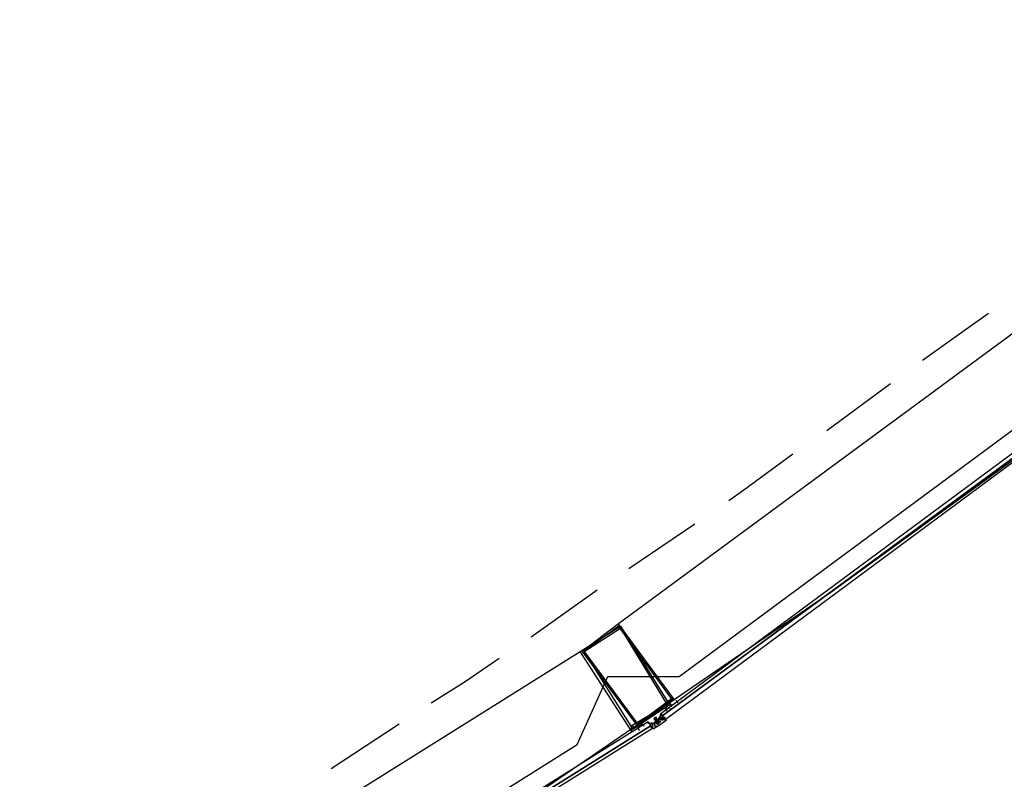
# Model space of a CAD drawing. Header units: feet. Extents: x -79 to 198, y -22 to 181.
# Tile 70 of 203: x 109.43 to 115.61, y 30.59 to 35.35. Entities that reach past the tile are written whole.
import ezdxf

# ---------------------------------------------------------------- set-up
doc = ezdxf.new("R2010")
doc.units = ezdxf.units.FT
doc.layers.add('A-AREA-UNIDAD', color=30, linetype='CONTINUOUS')
doc.layers.add('A-LINEA', color=7, linetype='CONTINUOUS')

msp = doc.modelspace()

# ---------------------------------------------------------------- linework, layer by layer
at = {"layer": 'A-AREA-UNIDAD'}
msp.add_lwpolyline([(106.88, 27.0756), (109.6, 28.7289), (109.728, 29.0844), (110.24, 29.12), (112.928, 30.8089), (113.12, 31.2356), (113.568, 31.2356), (116.24, 33.2089), (116.4, 33.6356), (116.88, 33.6889), (119.44, 35.6444)], dxfattribs=at)
at = {"layer": 'A-LINEA'}
for p, q in [((116.1733, 33.7644), (113.1867, 31.5644)), ((115.0933, 33.2178), (115.5067, 33.5111)), ((114.4933, 32.7778), (114.8933, 33.0711)), ((113.2533, 31.9111), (113.6667, 32.1911)), ((112.64, 31.4844), (113.0533, 31.7778)), ((109.8133, 29.4311), (112.9467, 31.3911)), ((113.5333, 31.0578), (113.5333, 31.0578)), ((113.5333, 31.0578), (113.5333, 31.0578)), ((113.5467, 31.0578), (113.5467, 31.0578)), ((113.4533, 31.0044), (113.4533, 31.0044)), ((113.4533, 30.9911), (113.4533, 31.0044)), ((113.4533, 31.0044), (113.4533, 31.0044)), ((113.4533, 31.0044), (113.4533, 31.0044)), ((113.4533, 31.0044), (113.4533, 31.0044)), ((113.4533, 30.9911), (113.4533, 30.9911)), ((113.4533, 30.9911), (113.4533, 30.9911)), ((113.4667, 30.9911), (113.4533, 30.9911)), ((113.4533, 30.9911), (113.4533, 30.9911)), ((113.4533, 30.9778), (113.4533, 30.9911)), ((113.4533, 30.9911), (113.4533, 30.9911)), ((113.4533, 30.9911), (113.4533, 30.9911)), ((113.4667, 30.9911), (113.4667, 30.9911)), ((113.4667, 30.9911), (113.4667, 30.9911)), ((113.4667, 30.9911), (113.4667, 30.9911)), ((113.4667, 30.9911), (113.4667, 30.9911)), ((113.4667, 30.9911), (113.4667, 30.9911)), ((113.4667, 30.9911), (113.4667, 30.9911)), ((113.4667, 30.9911), (113.4667, 30.9911)), ((111.3867, 30.6578), (111.8133, 30.9378)), ((113.3733, 30.9511), (113.3733, 30.9511)), ((113.3733, 30.9511), (113.3733, 30.9378)), ((113.3733, 30.9511), (113.3733, 30.9511)), ((113.3733, 30.9511), (113.3733, 30.9511)), ((113.3733, 30.9511), (113.3733, 30.9511)), ((113.3867, 30.9511), (113.3867, 30.9511)), ((113.3867, 30.9378), (113.3867, 30.9378)), ((113.3867, 30.9378), (113.3867, 30.9378)), ((113.3867, 30.9378), (113.3867, 30.9244)), ((113.3867, 30.9378), (113.3867, 30.9378)), ((113.3867, 30.9378), (113.3867, 30.9378)), ((113.3867, 30.9378), (113.3867, 30.9378)), ((113.3867, 30.9378), (113.3867, 30.9378)), ((113.3867, 30.9378), (113.3867, 30.9378)), ((113.3867, 30.9378), (113.3867, 30.9378)), ((113.3867, 30.9378), (113.4, 30.9378)), ((113.3867, 30.9378), (113.3867, 30.9378)), ((113.3867, 30.9378), (113.3867, 30.9378)), ((113.3867, 30.9378), (113.3867, 30.9378)), ((113.3867, 30.9378), (113.3867, 30.9378)), ((113.3867, 30.9378), (113.3867, 30.9378)), ((113.4, 30.9378), (113.4, 30.9378)), ((113.4, 30.9378), (113.4, 30.9378)), ((113.4, 30.9378), (113.4, 30.9378)), ((113.4, 30.9378), (113.4, 30.9378)), ((113.4, 30.9378), (113.4, 30.9378)), ((113.4, 30.9378), (113.4, 30.9378)), ((113.4, 30.9378), (113.4, 30.9378)), ((113.4, 30.9378), (113.4, 30.9378)), ((113.4, 30.9378), (113.4, 30.9378)), ((113.4, 30.9378), (113.4, 30.9378)), ((113.4, 30.9378), (113.4, 30.9378)), ((113.4, 30.9378), (113.4, 30.9378)), ((113.4, 30.9378), (113.4, 30.9378)), ((113.4, 30.9378), (113.4, 30.9378)), ((113.4, 30.9378), (113.4, 30.9378)), ((113.4, 30.9378), (113.4, 30.9378)), ((113.4, 30.9378), (113.4, 30.9378)), ((113.4, 30.9378), (113.4, 30.9378)), ((113.4133, 30.9378), (113.4, 30.9378)), ((113.4133, 30.9378), (113.4, 30.9378)), ((113.4, 30.9378), (113.4, 30.9378)), ((113.4133, 30.9378), (113.4, 30.9378)), ((113.4, 30.9378), (113.4, 30.9378)), ((113.4, 30.9378), (113.4, 30.9378)), ((113.4, 30.9378), (113.4, 30.9378)), ((113.4, 30.9378), (113.4, 30.9378)), ((113.4, 30.9378), (113.4, 30.9378)), ((113.4, 30.9378), (113.4, 30.9378)), ((113.4, 30.9378), (113.4, 30.9378)), ((113.4, 30.9244), (113.4, 30.9378)), ((113.4, 30.9378), (113.4, 30.9378)), ((113.4, 30.9378), (113.4, 30.9378)), ((113.4, 30.9378), (113.4, 30.9378)), ((113.4, 30.9378), (113.4, 30.9378)), ((113.4, 30.9378), (113.4, 30.9378)), ((113.4, 30.9378), (113.4, 30.9378)), ((113.4545, 30.9357), (113.4054, 30.9049)), ((113.4133, 30.9644), (113.4133, 30.9644)), ((113.4267, 30.9644), (113.4133, 30.9644)), ((113.4133, 30.9644), (113.4133, 30.9644)), ((113.4267, 30.9644), (113.4133, 30.9644)), ((113.4133, 30.9644), (113.4133, 30.9644)), ((113.4267, 30.9644), (113.4133, 30.9644)), ((113.4133, 30.9644), (113.4133, 30.9644)), ((113.4133, 30.9644), (113.4267, 30.9644)), ((113.4133, 30.9644), (113.4133, 30.9644)), ((113.4133, 30.9511), (113.4267, 30.9511)), ((113.4133, 30.9511), (113.4133, 30.9511)), ((113.4133, 30.9511), (113.4133, 30.9511)), ((113.4133, 30.9511), (113.4133, 30.9378)), ((113.4133, 30.9511), (113.4133, 30.9511)), ((113.4133, 30.9511), (113.4133, 30.9511)), ((113.4133, 30.9511), (113.4133, 30.9511)), ((113.4133, 30.9511), (113.4133, 30.9511)), ((113.4133, 30.9511), (113.4133, 30.9511)), ((113.4133, 30.9511), (113.4133, 30.9511)), ((113.4133, 30.9511), (113.4133, 30.9511)), ((113.4133, 30.9511), (113.4133, 30.9511)), ((113.4133, 30.9511), (113.4133, 30.9511)), ((113.4133, 30.9511), (113.4133, 30.9511)), ((113.4133, 30.9511), (113.4133, 30.9511)), ((113.4133, 30.9511), (113.4133, 30.9511)), ((113.4133, 30.9511), (113.4133, 30.9511)), ((113.4133, 30.9378), (113.4133, 30.9511)), ((113.4133, 30.9511), (113.4133, 30.9511)), ((113.4133, 30.9511), (113.4133, 30.9511)), ((113.4133, 30.9511), (113.4133, 30.9511)), ((113.4133, 30.9378), (113.4133, 30.9511)), ((113.4133, 30.9511), (113.4133, 30.9511)), ((113.4133, 30.9511), (113.4133, 30.9511)), ((113.4133, 30.9378), (113.4133, 30.9378)), ((113.4133, 30.9378), (113.4133, 30.9378)), ((113.4133, 30.9378), (113.4133, 30.9378)), ((113.4133, 30.9378), (113.4133, 30.9378)), ((113.4133, 30.9378), (113.4133, 30.9378)), ((113.4133, 30.9378), (113.4133, 30.9378)), ((113.4133, 30.9378), (113.4133, 30.9378)), ((113.4133, 30.9378), (113.4133, 30.9378)), ((113.4133, 30.9378), (113.4133, 30.9378)), ((113.4133, 30.9378), (113.4133, 30.9378)), ((113.4133, 30.9378), (113.4133, 30.9378)), ((113.4133, 30.9378), (113.4133, 30.9378)), ((113.4133, 30.9378), (113.4133, 30.9378)), ((113.4133, 30.9378), (113.4133, 30.9244)), ((113.4133, 30.9378), (113.4133, 30.9378)), ((113.4133, 30.9378), (113.4133, 30.9378)), ((113.4133, 30.9378), (113.4133, 30.9378)), ((113.4133, 30.9378), (113.4133, 30.9378)), ((113.4133, 30.9378), (113.4133, 30.9378)), ((113.4133, 30.9378), (113.4133, 30.9378)), ((113.4133, 30.9378), (113.4133, 30.9378)), ((113.4133, 30.9378), (113.4133, 30.9378)), ((113.4133, 30.9378), (113.4133, 30.9378)), ((113.4133, 30.9378), (113.4133, 30.9378)), ((113.4133, 30.9378), (113.4133, 30.9378)), ((113.4267, 30.9644), (113.4267, 30.9644)), ((113.4267, 30.9644), (113.4267, 30.9644)), ((113.4267, 30.9644), (113.4267, 30.9644)), ((113.4267, 30.9644), (113.4267, 30.9644)), ((113.4267, 30.9644), (113.4267, 30.9644)), ((113.4267, 30.9644), (113.4267, 30.9644)), ((113.4267, 30.9644), (113.4267, 30.9644)), ((113.4267, 30.9644), (113.4267, 30.9644)), ((113.4267, 30.9644), (113.4267, 30.9644)), ((113.4267, 30.9644), (113.4267, 30.9644)), ((113.4267, 30.9644), (113.4267, 30.9644)), ((113.4267, 30.9644), (113.4267, 30.9644)), ((113.4267, 30.9644), (113.4267, 30.9644)), ((113.4267, 30.9644), (113.4267, 30.9644)), ((113.4267, 30.9644), (113.4267, 30.9644)), ((113.4267, 30.9644), (113.4267, 30.9644)), ((113.4267, 30.9644), (113.4267, 30.9644)), ((113.4267, 30.9644), (113.4267, 30.9644)), ((113.4267, 30.9644), (113.44, 30.9644)), ((113.4267, 30.9644), (113.4267, 30.9644)), ((113.4267, 30.9644), (113.44, 30.9644)), ((113.4267, 30.9644), (113.4267, 30.9644)), ((113.4267, 30.9644), (113.4267, 30.9644)), ((113.4267, 30.9644), (113.4267, 30.9644)), ((113.4267, 30.9644), (113.4267, 30.9644)), ((113.4267, 30.9644), (113.4267, 30.9644)), ((113.4267, 30.9644), (113.4267, 30.9644)), ((113.4267, 30.9644), (113.4267, 30.9644)), ((113.4267, 30.9644), (113.4267, 30.9644)), ((113.4267, 30.9644), (113.4267, 30.9644)), ((113.4267, 30.9644), (113.4267, 30.9644)), ((113.4267, 30.9644), (113.4267, 30.9644)), ((113.4267, 30.9644), (113.4267, 30.9644)), ((113.4267, 30.9644), (113.4267, 30.9644)), ((113.4267, 30.9644), (113.4267, 30.9644)), ((113.4267, 30.9644), (113.4267, 30.9644)), ((113.44, 30.9644), (113.4267, 30.9644)), ((113.4267, 30.9511), (113.4267, 30.9644)), ((113.4267, 30.9511), (113.4267, 30.9511)), ((113.4267, 30.9511), (113.4267, 30.9511)), ((113.4267, 30.9511), (113.4267, 30.9511)), ((113.4267, 30.9511), (113.4267, 30.9511)), ((113.4267, 30.9511), (113.4267, 30.9511)), ((113.4267, 30.9511), (113.4267, 30.9511)), ((113.4267, 30.9511), (113.4267, 30.9511)), ((113.4267, 30.9511), (113.4267, 30.9511)), ((113.4267, 30.9511), (113.4267, 30.9511)), ((113.4267, 30.9511), (113.4267, 30.9511)), ((113.4267, 30.9511), (113.4267, 30.9511)), ((113.4267, 30.9511), (113.4267, 30.9511)), ((113.4267, 30.9511), (113.4267, 30.9511)), ((113.4267, 30.9511), (113.4267, 30.9511)), ((113.4267, 30.9511), (113.4267, 30.9378)), ((113.4267, 30.9511), (113.4267, 30.9511)), ((113.44, 30.9511), (113.4267, 30.9511)), ((113.4267, 30.9511), (113.4267, 30.9511)), ((113.44, 30.9511), (113.4267, 30.9511)), ((113.4267, 30.9511), (113.4267, 30.9378)), ((113.4267, 30.9511), (113.4267, 30.9511)), ((113.4267, 30.9511), (113.4267, 30.9511)), ((113.4267, 30.9511), (113.4267, 30.9511)), ((113.4267, 30.9511), (113.4267, 30.9511)), ((113.4267, 30.9511), (113.4267, 30.9511)), ((113.4267, 30.9511), (113.4267, 30.9511)), ((113.4267, 30.9511), (113.4267, 30.9511)), ((113.4267, 30.9511), (113.4267, 30.9511)), ((113.4267, 30.9511), (113.4267, 30.9511)), ((113.4267, 30.9511), (113.4267, 30.9511)), ((113.4267, 30.9511), (113.4267, 30.9511)), ((113.4267, 30.9511), (113.4267, 30.9511)), ((113.4267, 30.9511), (113.4267, 30.9511)), ((113.4267, 30.9511), (113.4267, 30.9511)), ((113.4267, 30.9511), (113.4267, 30.9511)), ((113.4267, 30.9511), (113.4267, 30.9511)), ((113.4267, 30.9511), (113.4267, 30.9511)), ((113.4267, 30.9511), (113.4267, 30.9511)), ((113.4267, 30.9511), (113.4267, 30.9511)), ((113.4267, 30.9511), (113.4267, 30.9511)), ((113.4267, 30.9511), (113.4267, 30.9511)), ((113.4267, 30.9511), (113.4267, 30.9511)), ((113.4267, 30.9511), (113.4267, 30.9511)), ((113.4267, 30.9511), (113.4267, 30.9511)), ((113.4267, 30.9511), (113.4267, 30.9511)), ((113.4267, 30.9511), (113.4267, 30.9511)), ((113.4267, 30.9511), (113.4267, 30.9511)), ((113.4267, 30.9511), (113.4267, 30.9511)), ((113.4267, 30.9511), (113.4267, 30.9511)), ((113.4267, 30.9511), (113.4267, 30.9511)), ((113.44, 30.9511), (113.4267, 30.9511)), ((113.4267, 30.9511), (113.4267, 30.9511)), ((113.4267, 30.9378), (113.4267, 30.9378)), ((113.4267, 30.9378), (113.4267, 30.9378)), ((113.4267, 30.9378), (113.4267, 30.9378)), ((113.4267, 30.9378), (113.4267, 30.9378)), ((113.4267, 30.9378), (113.4267, 30.9378)), ((113.4267, 30.9378), (113.4267, 30.9378)), ((113.4267, 30.9378), (113.4267, 30.9378)), ((113.4267, 30.9378), (113.4267, 30.9378)), ((113.4267, 30.9378), (113.4267, 30.9378)), ((113.4267, 30.9378), (113.4267, 30.9378)), ((113.4267, 30.9378), (113.44, 30.9378)), ((113.4267, 30.9378), (113.4267, 30.9378)), ((113.4267, 30.9378), (113.44, 30.9378)), ((113.4267, 30.9378), (113.4267, 30.9378)), ((113.4267, 30.9378), (113.4267, 30.9378)), ((113.4267, 30.9378), (113.4267, 30.9378)), ((113.4267, 30.9378), (113.4267, 30.9378)), ((113.4267, 30.9378), (113.4267, 30.9378)), ((113.4267, 30.9378), (113.4267, 30.9378)), ((113.4267, 30.9378), (113.4267, 30.9378)), ((113.4267, 30.9378), (113.4267, 30.9378)), ((113.4267, 30.9378), (113.4267, 30.9378)), ((113.4267, 30.9378), (113.4267, 30.9378)), ((113.4267, 30.9378), (113.4267, 30.9378)), ((113.4267, 30.9378), (113.4267, 30.9378)), ((113.4267, 30.9378), (113.4267, 30.9378)), ((113.4267, 30.9378), (113.4267, 30.9378)), ((113.4267, 30.9378), (113.4267, 30.9378)), ((113.4267, 30.9378), (113.4267, 30.9378)), ((113.4267, 30.9378), (113.4267, 30.9378)), ((113.4267, 30.9378), (113.4267, 30.9378)), ((113.44, 30.9644), (113.44, 30.9778)), ((113.44, 30.9644), (113.44, 30.9644)), ((113.44, 30.9644), (113.44, 30.9644)), ((113.44, 30.9644), (113.44, 30.9644)), ((113.44, 30.9644), (113.44, 30.9644)), ((113.44, 30.9644), (113.44, 30.9644)), ((113.44, 30.9644), (113.44, 30.9644)), ((113.44, 30.9644), (113.44, 30.9644)), ((113.44, 30.9644), (113.44, 30.9644)), ((113.44, 30.9644), (113.44, 30.9644)), ((113.44, 30.9644), (113.44, 30.9644)), ((113.44, 30.9644), (113.44, 30.9644)), ((113.44, 30.9644), (113.44, 30.9644)), ((113.44, 30.9644), (113.44, 30.9644)), ((113.44, 30.9644), (113.44, 30.9644)), ((113.44, 30.9644), (113.44, 30.9644)), ((113.44, 30.9644), (113.44, 30.9644)), ((113.44, 30.9644), (113.44, 30.9644)), ((113.44, 30.9644), (113.44, 30.9644)), ((113.44, 30.9644), (113.44, 30.9644)), ((113.44, 30.9644), (113.44, 30.9644)), ((113.44, 30.9644), (113.44, 30.9644)), ((113.44, 30.9644), (113.44, 30.9644)), ((113.44, 30.9644), (113.44, 30.9644)), ((113.44, 30.9644), (113.44, 30.9644)), ((113.44, 30.9644), (113.44, 30.9644)), ((113.44, 30.9511), (113.44, 30.9511)), ((113.44, 30.9511), (113.44, 30.9511)), ((113.44, 30.9511), (113.44, 30.9511)), ((113.44, 30.9378), (113.44, 30.9511)), ((113.44, 30.9511), (113.44, 30.9511)), ((113.44, 30.9511), (113.44, 30.9511)), ((113.44, 30.9511), (113.44, 30.9378)), ((113.44, 30.9511), (113.44, 30.9511)), ((113.44, 30.9511), (113.44, 30.9511)), ((113.44, 30.9511), (113.44, 30.9511)), ((113.44, 30.9511), (113.44, 30.9511)), ((113.44, 30.9511), (113.44, 30.9511)), ((113.44, 30.9511), (113.44, 30.9511)), ((113.44, 30.9511), (113.44, 30.9511)), ((113.44, 30.9511), (113.44, 30.9511)), ((113.44, 30.9511), (113.44, 30.9511)), ((113.44, 30.9511), (113.44, 30.9511)), ((113.44, 30.9511), (113.4533, 30.9511)), ((113.44, 30.9378), (113.44, 30.9511)), ((113.44, 30.9511), (113.44, 30.9511)), ((113.4533, 30.9511), (113.44, 30.9511)), ((113.4533, 30.9511), (113.44, 30.9511)), ((113.44, 30.9511), (113.44, 30.9511)), ((113.44, 30.9511), (113.44, 30.9511)), ((113.44, 30.9511), (113.44, 30.9511)), ((113.44, 30.9511), (113.44, 30.9511)), ((113.44, 30.9511), (113.44, 30.9511)), ((113.44, 30.9511), (113.44, 30.9511)), ((113.44, 30.9511), (113.44, 30.9511)), ((113.44, 30.9511), (113.44, 30.9511)), ((113.44, 30.9378), (113.44, 30.9378)), ((113.44, 30.9378), (113.44, 30.9378)), ((113.44, 30.9378), (113.44, 30.9378)), ((113.44, 30.9378), (113.44, 30.9378)), ((113.44, 30.9378), (113.44, 30.9378)), ((113.44, 30.9378), (113.44, 30.9378)), ((113.44, 30.9378), (113.44, 30.9378)), ((113.44, 30.9378), (113.44, 30.9378)), ((113.44, 30.9378), (113.44, 30.9378)), ((113.44, 30.9378), (113.44, 30.9378)), ((113.44, 30.9378), (113.44, 30.9378)), ((113.44, 30.9378), (113.44, 30.9378)), ((113.44, 30.9378), (113.44, 30.9378)), ((113.44, 30.9378), (113.44, 30.9378)), ((113.4882, 30.9607), (113.4415, 30.9263)), ((113.4533, 30.9778), (113.4667, 30.9778)), ((113.4533, 30.9778), (113.4533, 30.9644)), ((113.4533, 30.9644), (113.4533, 30.9778)), ((113.4533, 30.9778), (113.4533, 30.9778)), ((113.4533, 30.9778), (113.4533, 30.9778)), ((113.4533, 30.9778), (113.4533, 30.9778)), ((113.4533, 30.9778), (113.4533, 30.9778)), ((113.4533, 30.9778), (113.4533, 30.9778)), ((113.4533, 30.9778), (113.4533, 30.9778)), ((113.4533, 30.9778), (113.4533, 30.9778)), ((113.4533, 30.9778), (113.4533, 30.9778)), ((113.4533, 30.9778), (113.4533, 30.9778)), ((113.4533, 30.9778), (113.4533, 30.9778)), ((113.4533, 30.9778), (113.4533, 30.9778)), ((113.4533, 30.9778), (113.4533, 30.9778)), ((113.4533, 30.9644), (113.4533, 30.9778)), ((113.4533, 30.9644), (113.4533, 30.9778)), ((113.4533, 30.9644), (113.4533, 30.9778)), ((113.4533, 30.9644), (113.4533, 30.9778)), ((113.4533, 30.9778), (113.4533, 30.9778)), ((113.4533, 30.9778), (113.4533, 30.9778)), ((113.4533, 30.9778), (113.4533, 30.9778)), ((113.4533, 30.9778), (113.4667, 30.9778)), ((113.4667, 30.9644), (113.4533, 30.9778)), ((113.4667, 30.9778), (113.4533, 30.9778)), ((113.4533, 30.9778), (113.4533, 30.9778)), ((113.4533, 30.9778), (113.4533, 30.9778)), ((113.4533, 30.9644), (113.4533, 30.9644)), ((113.4533, 30.9644), (113.4533, 30.9644)), ((113.4533, 30.9644), (113.4533, 30.9644)), ((113.4533, 30.9644), (113.4533, 30.9644)), ((113.4533, 30.9644), (113.4533, 30.9644)), ((113.4533, 30.9644), (113.4533, 30.9644)), ((113.4533, 30.9644), (113.4533, 30.9644)), ((113.4533, 30.9644), (113.4533, 30.9644)), ((113.4533, 30.9644), (113.4533, 30.9644)), ((113.4533, 30.9644), (113.4533, 30.9644)), ((113.4533, 30.9644), (113.4533, 30.9644)), ((113.4533, 30.9644), (113.4533, 30.9644)), ((113.4533, 30.9644), (113.4533, 30.9644)), ((113.4533, 30.9644), (113.4533, 30.9644)), ((113.4533, 30.9644), (113.4667, 30.9644)), ((113.4533, 30.9644), (113.4533, 30.9644)), ((113.4533, 30.9644), (113.4533, 30.9644)), ((113.4533, 30.9644), (113.4533, 30.9644)), ((113.4533, 30.9644), (113.4667, 30.9644)), ((113.4533, 30.9644), (113.4533, 30.9644)), ((113.4533, 30.9644), (113.4533, 30.9644)), ((113.4533, 30.9644), (113.4533, 30.9644)), ((113.4533, 30.9644), (113.4533, 30.9644)), ((113.4533, 30.9644), (113.4533, 30.9644)), ((113.4533, 30.9644), (113.4533, 30.9644)), ((113.4533, 30.9644), (113.4533, 30.9644)), ((113.4533, 30.9644), (113.4533, 30.9644)), ((113.4533, 30.9644), (113.4533, 30.9644)), ((113.4533, 30.9644), (113.4533, 30.9644)), ((113.4533, 30.9644), (113.4533, 30.9644)), ((113.4533, 30.9511), (113.4533, 30.9511)), ((113.4533, 30.9511), (113.4533, 30.9511)), ((113.4533, 30.9511), (113.4533, 30.9511)), ((113.4533, 30.9511), (113.4533, 30.9511)), ((113.4533, 30.9511), (113.4533, 30.9511)), ((113.4533, 30.9511), (113.4533, 30.9511)), ((113.4533, 30.9511), (113.4533, 30.9511)), ((113.4533, 30.9511), (113.4533, 30.9511)), ((113.4533, 30.9511), (113.4533, 30.9511)), ((113.4533, 30.9511), (113.4533, 30.9511)), ((113.4533, 30.9511), (113.4533, 30.9511)), ((113.4533, 30.9511), (113.4533, 30.9511)), ((113.4533, 30.9511), (113.4533, 30.9511)), ((113.4533, 30.9511), (113.4533, 30.9511)), ((113.4533, 30.9511), (113.4533, 30.9511)), ((113.4533, 30.9511), (113.4533, 30.9511)), ((113.4533, 30.9511), (113.4533, 30.9511)), ((113.4667, 30.9778), (113.4667, 30.9778)), ((113.4667, 30.9778), (113.4667, 30.9778)), ((113.4667, 30.9778), (113.4667, 30.9778)), ((113.4667, 30.9778), (113.4667, 30.9778)), ((113.4667, 30.9778), (113.4667, 30.9778)), ((113.4667, 30.9778), (113.4667, 30.9778)), ((113.4667, 30.9778), (113.4667, 30.9778)), ((113.4667, 30.9778), (113.4667, 30.9778)), ((113.4667, 30.9778), (113.4667, 30.9778)), ((113.4667, 30.9778), (113.4667, 30.9778)), ((113.4667, 30.9778), (113.4667, 30.9778)), ((113.4667, 30.9778), (113.4667, 30.9778)), ((113.4667, 30.9778), (113.4667, 30.9778)), ((113.4667, 30.9778), (113.4667, 30.9778)), ((113.4667, 30.9778), (113.4667, 30.9778)), ((113.4667, 30.9778), (113.4667, 30.9778)), ((113.4667, 30.9778), (113.4667, 30.9778)), ((113.4667, 30.9778), (113.4667, 30.9778)), ((113.4667, 30.9778), (113.4667, 30.9778)), ((113.4667, 30.9778), (113.4667, 30.9778)), ((113.4667, 30.9778), (113.4667, 30.9778)), ((113.4667, 30.9778), (113.4667, 30.9778)), ((113.4667, 30.9778), (113.4667, 30.9778)), ((113.4667, 30.9778), (113.4667, 30.9778)), ((113.4667, 30.9644), (113.4667, 30.9644)), ((113.4667, 30.9644), (113.4667, 30.9644)), ((113.4667, 30.9644), (113.4667, 30.9644)), ((113.4667, 30.9644), (113.4667, 30.9644)), ((113.4667, 30.9644), (113.4667, 30.9644)), ((113.48, 30.9644), (113.4667, 30.9644)), ((113.4667, 30.9644), (113.4667, 30.9644)), ((113.4667, 30.9644), (113.4667, 30.9644)), ((113.48, 30.9778), (113.48, 30.9778)), ((113.48, 30.9778), (113.48, 30.9778)), ((113.48, 30.9778), (113.48, 30.9778)), ((113.48, 30.9778), (113.48, 30.9778)), ((113.48, 30.9778), (113.48, 30.9778)), ((113.48, 30.9778), (113.48, 30.9778)), ((113.48, 30.9778), (113.48, 30.9778)), ((113.48, 30.9644), (113.48, 30.9778)), ((113.48, 30.9644), (113.48, 30.9778)), ((113.48, 30.9644), (113.48, 30.9644)), ((113.48, 30.9644), (113.48, 30.9644)), ((113.48, 30.9644), (113.48, 30.9644)), ((113.48, 30.9644), (113.48, 30.9644)), ((113.48, 30.9644), (113.48, 30.9644)), ((113.48, 30.9644), (113.48, 30.9644)), ((113.48, 30.9644), (113.48, 30.9644)), ((113.48, 30.9644), (113.48, 30.9644)), ((113.48, 30.9644), (113.48, 30.9644)), ((113.48, 30.9644), (113.48, 30.9644)), ((113.2933, 30.8978), (113.2933, 30.8978)), ((113.2933, 30.8978), (113.2933, 30.8978)), ((113.2933, 30.8844), (113.2933, 30.8844)), ((113.3067, 30.8978), (113.3067, 30.8978)), ((113.32, 30.9111), (113.32, 30.9111)), ((113.3467, 30.9111), (113.3467, 30.9111)), ((113.3867, 30.9244), (113.4, 30.9244)), ((113.3867, 30.9244), (113.3867, 30.9244)), ((113.3867, 30.9244), (113.3867, 30.9244)), ((113.3867, 30.9244), (113.3867, 30.9244)), ((113.3867, 30.9244), (113.3867, 30.9244)), ((113.3867, 30.9244), (113.3867, 30.9244)), ((113.4, 30.9244), (113.4, 30.9244)), ((113.4, 30.9244), (113.4, 30.9244)), ((113.4, 30.9244), (113.4, 30.9111)), ((113.4, 30.9244), (113.4, 30.9244)), ((113.4, 30.9244), (113.4, 30.9244)), ((113.4, 30.9244), (113.4, 30.9244)), ((113.4, 30.9244), (113.4, 30.9244)), ((113.4, 30.9244), (113.4, 30.9244)), ((113.4, 30.9244), (113.4, 30.9244)), ((113.4, 30.9244), (113.4, 30.9244)), ((113.4, 30.9244), (113.4, 30.9244)), ((113.4, 30.9244), (113.4, 30.9244)), ((113.4, 30.9244), (113.4, 30.9244)), ((113.4, 30.9244), (113.4, 30.9244)), ((113.4, 30.9244), (113.4, 30.9111)), ((113.4, 30.9244), (113.4, 30.9244)), ((113.4, 30.9244), (113.4, 30.9244)), ((113.4, 30.9244), (113.4, 30.9244)), ((113.4, 30.9244), (113.4, 30.9244)), ((113.4, 30.9244), (113.4, 30.9244)), ((113.4, 30.9244), (113.4, 30.9244)), ((113.4, 30.9244), (113.4, 30.9244)), ((113.4, 30.9111), (113.4, 30.9244)), ((113.4, 30.9111), (113.4, 30.9244)), ((113.4, 30.9244), (113.4, 30.9244)), ((113.4, 30.9244), (113.4, 30.9244)), ((113.4, 30.9244), (113.4, 30.9244)), ((113.4, 30.9244), (113.4, 30.9244)), ((113.4, 30.9111), (113.4, 30.9111)), ((113.4, 30.9111), (113.4, 30.9111)), ((113.4, 30.9111), (113.4, 30.9111)), ((113.4, 30.9111), (113.4, 30.9111)), ((113.4, 30.9111), (113.4, 30.9111)), ((113.4, 30.9111), (113.4, 30.9111)), ((113.4, 30.9111), (113.4, 30.9111)), ((113.4, 30.9111), (113.4, 30.9111)), ((113.4, 30.9111), (113.4, 30.9111)), ((113.4, 30.9111), (113.4, 30.9111)), ((113.4133, 30.9244), (113.4133, 30.9244)), ((113.4133, 30.9244), (113.4133, 30.9244)), ((113.4133, 30.9244), (113.4133, 30.9244)), ((113.4133, 30.9244), (113.4133, 30.9244)), ((113.4133, 30.9244), (113.4133, 30.9244)), ((113.4133, 30.9244), (113.4133, 30.9244)), ((113.4133, 30.9244), (113.4133, 30.9244)), ((113.4133, 30.9244), (113.4133, 30.9244)), ((113.4267, 30.9244), (113.4133, 30.9244)), ((113.4133, 30.9244), (113.4133, 30.9244)), ((113.4133, 30.9244), (113.4133, 30.9244)), ((113.4133, 30.9244), (113.4133, 30.9244)), ((113.4133, 30.9244), (113.4133, 30.9244)), ((113.4133, 30.9244), (113.4133, 30.9244))]:
    msp.add_line(p, q, dxfattribs=at)
for points in [[(103.4533, 25.1244), (105.36, 26.1111), (107.24, 27.1511), (109.1067, 28.2444), (110.9333, 29.3778), (112.7467, 30.5511), (114.52, 31.7644), (116.2667, 33.0311), (117.9733, 34.3244), (119.6533, 35.6711), (121.3067, 37.0578)], [(116.64, 33.3378), (116.64, 33.3244), (113.4667, 30.9911), (113.4533, 31.0044), (116.6267, 33.3511), (116.64, 33.3511), (116.64, 33.3378)], [(116.6533, 33.3111), (113.48, 30.9644), (113.4667, 30.9778), (113.4667, 30.9911), (116.64, 33.3244), (116.6533, 33.3244), (116.6533, 33.3111)], [(113.88, 32.3378), (113.9733, 32.4044), (114.28, 32.6311)], [(112.9467, 31.3911), (113.2, 31.5511), (113.5067, 31.0578), (113.2667, 30.8978), (112.9467, 31.3911)], [(113.1867, 31.5644), (112.96, 31.3911), (113.3067, 30.9244), (113.5333, 31.0978), (113.1867, 31.5644)], [(113.1867, 31.5511), (112.9733, 31.3911), (113.3067, 30.9378), (113.52, 31.0978), (113.1867, 31.5511)], [(112.9733, 31.3911), (113.2, 31.5378), (113.4933, 31.0578), (113.2667, 30.9244), (112.9733, 31.3911)], [(112.0133, 31.0711), (112.2267, 31.2044), (112.44, 31.3511)], [(113.4933, 31.0178), (113.4933, 31.0178), (113.4933, 31.0178), (113.4933, 31.0178), (113.48, 31.0311), (113.48, 31.0311), (113.4933, 31.0444), (113.4933, 31.0444), (113.4933, 31.0444), (113.4933, 31.0444), (113.48, 31.0578), (113.4933, 31.0578), (113.4933, 31.0578), (113.4933, 31.0578), (113.4933, 31.0578), (113.4933, 31.0578), (113.4933, 31.0578)], [(113.52, 31.0578), (113.52, 31.0578), (113.52, 31.0578), (113.5067, 31.0711), (113.5067, 31.0711), (113.52, 31.0844), (113.52, 31.0844), (113.52, 31.0844), (113.52, 31.0844), (113.52, 31.0844), (113.52, 31.0844), (113.52, 31.0844)], [(113.5067, 31.0578), (113.5067, 31.0578), (113.5067, 31.0578), (113.5067, 31.0578), (113.52, 31.0444), (113.52, 31.0444)], [(113.52, 31.0978), (113.5333, 31.0978), (113.5333, 31.0844), (113.5333, 31.0844), (113.5333, 31.0844), (113.5333, 31.0844), (113.5333, 31.0844), (113.5333, 31.0844)], [(113.5333, 31.0844), (113.52, 31.0844), (113.52, 31.0844), (113.52, 31.0844), (113.52, 31.0844)], [(113.5467, 31.0844), (113.56, 31.0711), (113.56, 31.0711)], [(113.5467, 31.0711), (113.5467, 31.0711), (113.5467, 31.0711)], [(113.4173, 30.9725), (113.4448, 30.968), (113.4501, 30.9953)], [(113.4533, 31.0044), (113.4667, 30.9911), (113.4667, 30.9778), (113.48, 30.9644)], [(113.4667, 30.9911), (113.4667, 30.9911), (113.4533, 30.9911)], [(113.52, 31.0311), (113.52, 31.0311), (113.5067, 31.0311), (113.5067, 31.0311), (113.5067, 31.0311)], [(110.04, 28.8311), (113.3867, 30.9244), (113.3867, 30.9378), (113.3733, 30.9511), (110.0267, 28.8578), (110.0267, 28.8444), (110.04, 28.8311)], [(113.32, 30.9378), (113.32, 30.9378), (113.32, 30.9378), (113.32, 30.9378), (113.32, 30.9378), (113.3067, 30.9378), (113.3067, 30.9378), (113.3067, 30.9244), (113.3067, 30.9244), (113.3067, 30.9244), (113.3067, 30.9244), (113.3067, 30.9244), (113.3067, 30.9244), (113.32, 30.9244), (113.3333, 30.9378), (113.3333, 30.9378), (113.3467, 30.9244), (113.3467, 30.9244), (113.3467, 30.9244)], [(113.32, 30.9378), (113.32, 30.9378), (113.32, 30.9244), (113.32, 30.9244), (113.3067, 30.9378)], [(113.3733, 30.9511), (113.3867, 30.9378), (113.3867, 30.9244), (113.4, 30.9111)], [(113.3867, 30.9244), (113.3867, 30.9378), (113.3867, 30.9244), (113.3867, 30.9378)], [(113.3904, 30.9461), (113.4178, 30.9411), (113.4236, 30.9683)], [(113.4133, 30.9244), (113.4133, 30.9244), (113.4133, 30.9378), (113.4, 30.9378)], [(113.44, 30.9378), (113.4267, 30.9511), (113.44, 30.9511), (113.4267, 30.9644), (113.4267, 30.9778), (113.4133, 30.9778)], [(113.44, 30.9378), (113.4267, 30.9511), (113.4267, 30.9644), (113.4133, 30.9644), (113.4133, 30.9778)], [(113.4267, 30.9378), (113.4267, 30.9378), (113.4267, 30.9511), (113.4267, 30.9644)], [(113.44, 30.9644), (113.4533, 30.9644), (113.4667, 30.9644)], [(113.4667, 30.9644), (113.4667, 30.9644), (113.4667, 30.9778)], [(113.4667, 30.9644), (113.4667, 30.9778), (113.4667, 30.9644)], [(113.48, 30.9644), (113.48, 30.9778), (113.4667, 30.9778)], [(110.0533, 28.8178), (113.4, 30.9111), (113.3867, 30.9244), (110.04, 28.8311), (110.0533, 28.8178)], [(113.3067, 30.9111), (113.3067, 30.9111), (113.2933, 30.9244), (113.2933, 30.9244), (113.28, 30.9111), (113.28, 30.9111), (113.28, 30.9244), (113.28, 30.9244), (113.28, 30.9244), (113.2667, 30.9244), (113.2667, 30.9244), (113.2667, 30.9111), (113.2667, 30.9111), (113.2667, 30.9111), (113.2667, 30.9111), (113.2667, 30.9111), (113.2667, 30.8978), (113.2667, 30.8978), (113.2667, 30.8844), (113.2667, 30.8844)], [(113.28, 30.9111), (113.2667, 30.9111), (113.2667, 30.9111)], [(113.28, 30.9111), (113.28, 30.9111), (113.28, 30.9111)], [(113.28, 30.8844), (113.28, 30.8844), (113.28, 30.8844)], [(113.3067, 30.9111), (113.32, 30.8978), (113.32, 30.8978), (113.32, 30.8978)], [(113.3333, 30.9111), (113.3333, 30.9111), (113.3333, 30.9111)]]:
    msp.add_lwpolyline(points, dxfattribs=at)
msp.add_lwpolyline([(113.4933, 31.0444), (113.4933, 31.0444), (113.4933, 31.0578), (113.4933, 31.0578)], close=True, dxfattribs=at)

doc.saveas('drawing.dxf')
